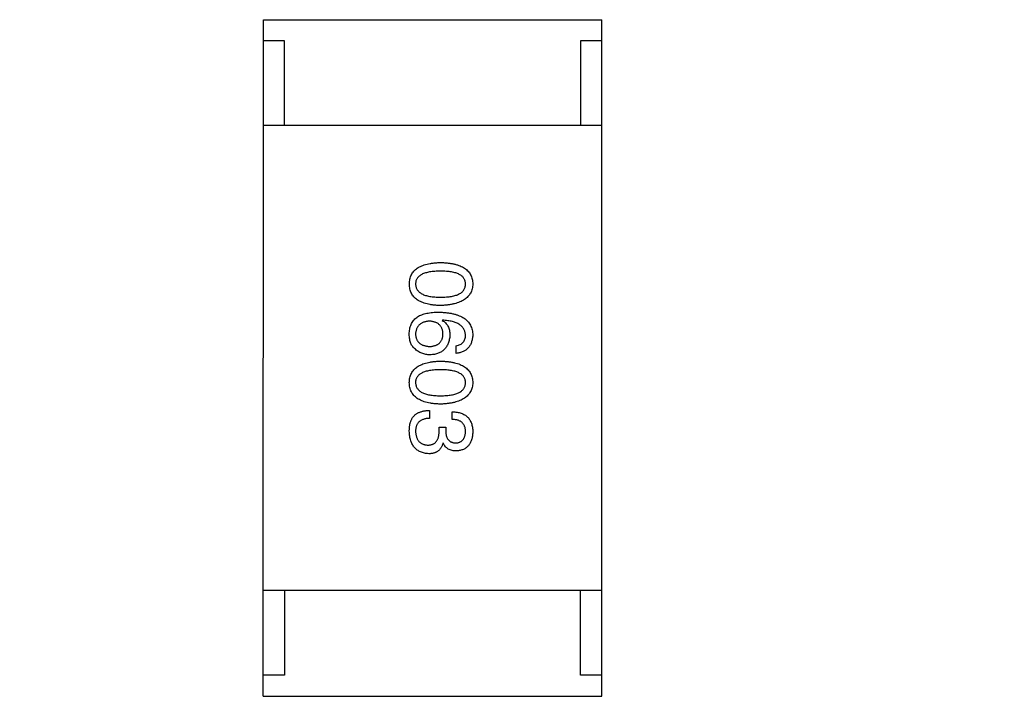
# Model space of a CAD drawing. Header units: millimetres. Extents: x 344 to 667, y 229 to 335.
# Tile 161 of 206: x 623.88 to 626.21, y 273.51 to 275.11. Entities that reach past the tile are written whole.
import ezdxf

# ---------------------------------------------------------------- set-up
doc = ezdxf.new("R2010")
doc.units = ezdxf.units.MM
doc.header["$LTSCALE"] = 0.5
doc.linetypes.add('CENTER', pattern=[50.8, 31.75, -6.35, 6.35, -6.35])
doc.layers.get('0').update_dxf_attribs({"linetype": 'CONTINUOUS'})

msp = doc.modelspace()

# ---------------------------------------------------------------- linework, layer by layer
at = {"linetype": 'Continuous'}
for p, q in [((624.4598, 273.5056), (624.4599, 275.1056)), ((624.4599, 275.1056), (625.2599, 275.1056)), ((625.2598, 273.5056), (625.2599, 275.1056)), ((624.5099, 275.0556), (624.4599, 275.0556)), ((624.5099, 274.8556), (624.5099, 275.0556)), ((625.2599, 275.0556), (625.2099, 275.0556)), ((625.2099, 275.0556), (625.2099, 274.8556)), ((625.2599, 274.8556), (624.4599, 274.8556)), ((624.8837, 274.3951), (624.8829, 274.3943)), ((624.9157, 274.3164), (624.9157, 274.3345)), ((624.8526, 274.1816), (624.8526, 274.1628)), ((624.9067, 274.1603), (624.9067, 274.1784)), ((624.8755, 274.1423), (624.8911, 274.1423)), ((624.8755, 274.1333), (624.8755, 274.1423)), ((624.8911, 274.1423), (624.8911, 274.1325)), ((624.8854, 274.1038), (624.8845, 274.1038)), ((625.2598, 273.7556), (624.4598, 273.7556)), ((624.5098, 273.7556), (624.5098, 273.5556)), ((625.2098, 273.5556), (625.2098, 273.7556)), ((624.5098, 273.5556), (624.4598, 273.5556)), ((625.2598, 273.5556), (625.2098, 273.5556)), ((624.4598, 273.5056), (625.2598, 273.5056))]:
    msp.add_line(p, q, dxfattribs=at)
at = {"color": 1, "linetype": 'CENTER'}
msp.add_line((531.3507, 274.2825), (654.121, 274.2825), dxfattribs=at)
at = {"linetype": 'Continuous'}
for points, knots in [([(624.8051, 274.4806), (624.8051, 274.4825), (624.8053, 274.4864), (624.8063, 274.4921), (624.8078, 274.4973), (624.8099, 274.5022), (624.8125, 274.5067), (624.8157, 274.5109), (624.8195, 274.5146), (624.8239, 274.518), (624.8288, 274.521), (624.8343, 274.5236), (624.8404, 274.5258), (624.847, 274.5277), (624.8541, 274.5292), (624.8619, 274.5303), (624.8702, 274.5311), (624.8759, 274.5313), (624.8788, 274.5314)], [0, 0, 0, 0, 0.059135, 0.115606, 0.169241, 0.221578, 0.273261, 0.324749, 0.377329, 0.431642, 0.488541, 0.548597, 0.612232, 0.680174, 0.752504, 0.829777, 0.912307, 1, 1, 1, 1]), ([(624.8788, 274.5109), (624.8765, 274.5109), (624.8718, 274.5108), (624.8651, 274.5104), (624.8589, 274.5099), (624.8531, 274.5091), (624.8478, 274.508), (624.843, 274.5067), (624.8386, 274.5052), (624.8346, 274.5034), (624.8311, 274.5014), (624.8281, 274.4992), (624.8255, 274.4966), (624.8235, 274.4939), (624.8218, 274.4909), (624.8206, 274.4877), (624.82, 274.4842), (624.8199, 274.4818), (624.8198, 274.4806)], [0, 0, 0, 0, 0.096457, 0.187288, 0.27178, 0.350132, 0.423455, 0.491343, 0.554037, 0.612253, 0.666313, 0.717038, 0.764921, 0.811214, 0.856775, 0.902988, 0.950234, 1, 1, 1, 1]), ([(624.8788, 274.5314), (624.8819, 274.5313), (624.8878, 274.5311), (624.8964, 274.5303), (624.9043, 274.5292), (624.9117, 274.5277), (624.9186, 274.5258), (624.9248, 274.5236), (624.9305, 274.521), (624.9356, 274.518), (624.9401, 274.5146), (624.944, 274.5109), (624.9474, 274.5067), (624.9501, 274.5022), (624.9522, 274.4973), (624.9538, 274.492), (624.9548, 274.4864), (624.955, 274.4825), (624.9551, 274.4805)], [0, 0, 0, 0, 0.088823, 0.172287, 0.250296, 0.323438, 0.392244, 0.456221, 0.516635, 0.573871, 0.628, 0.680335, 0.731489, 0.782557, 0.834044, 0.886738, 0.942089, 1, 1, 1, 1]), ([(624.9378, 274.4805), (624.9378, 274.4818), (624.9377, 274.4842), (624.937, 274.4876), (624.9359, 274.4909), (624.9342, 274.4939), (624.9321, 274.4966), (624.9296, 274.4991), (624.9265, 274.5014), (624.923, 274.5034), (624.9191, 274.5052), (624.9147, 274.5067), (624.9098, 274.508), (624.9045, 274.5091), (624.8988, 274.5099), (624.8925, 274.5104), (624.8858, 274.5108), (624.8812, 274.5109), (624.8788, 274.5109)], [0, 0, 0, 0, 0.049764, 0.097007, 0.143217, 0.188577, 0.235116, 0.282997, 0.333719, 0.387776, 0.445989, 0.508679, 0.576563, 0.649481, 0.728235, 0.812722, 0.903548, 1, 1, 1, 1]), ([(624.8788, 274.4297), (624.8759, 274.4298), (624.8702, 274.43), (624.8619, 274.4308), (624.8541, 274.4319), (624.847, 274.4334), (624.8404, 274.4353), (624.8343, 274.4375), (624.8288, 274.4401), (624.8239, 274.4431), (624.8195, 274.4465), (624.8157, 274.4502), (624.8125, 274.4544), (624.8099, 274.4589), (624.8078, 274.4638), (624.8063, 274.4691), (624.8053, 274.4747), (624.8051, 274.4786), (624.8051, 274.4806)], [0, 0, 0, 0, 0.08769, 0.170218, 0.24749, 0.319818, 0.387758, 0.451391, 0.511445, 0.568185, 0.622681, 0.67526, 0.726746, 0.778428, 0.830764, 0.884397, 0.940866, 1, 1, 1, 1]), ([(624.8198, 274.4806), (624.8199, 274.4793), (624.82, 274.4768), (624.8208, 274.4733), (624.8221, 274.4699), (624.8238, 274.4669), (624.8259, 274.464), (624.8285, 274.4615), (624.8315, 274.4592), (624.835, 274.4571), (624.839, 274.4552), (624.8433, 274.4537), (624.8482, 274.4523), (624.8534, 274.4513), (624.8592, 274.4504), (624.8653, 274.4498), (624.8719, 274.4495), (624.8765, 274.4494), (624.8788, 274.4494)], [0, 0, 0, 0, 0.050879, 0.099377, 0.146973, 0.193618, 0.240619, 0.289461, 0.34047, 0.395283, 0.453059, 0.515633, 0.582666, 0.655287, 0.732971, 0.815933, 0.905166, 1, 1, 1, 1]), ([(624.8788, 274.4494), (624.8812, 274.4494), (624.8858, 274.4495), (624.8925, 274.4498), (624.8988, 274.4504), (624.9045, 274.4513), (624.9098, 274.4524), (624.9147, 274.4537), (624.9191, 274.4552), (624.923, 274.4571), (624.9265, 274.4592), (624.9296, 274.4615), (624.9321, 274.464), (624.9342, 274.4668), (624.9359, 274.4699), (624.937, 274.4733), (624.9377, 274.4768), (624.9378, 274.4793), (624.9378, 274.4805)], [0, 0, 0, 0, 0.095719, 0.185854, 0.269738, 0.347952, 0.420315, 0.487894, 0.550245, 0.608186, 0.662454, 0.713283, 0.761375, 0.808209, 0.854301, 0.901312, 0.949396, 1, 1, 1, 1]), ([(624.9551, 274.4805), (624.9549, 274.4786), (624.9547, 274.4748), (624.9536, 274.4692), (624.952, 274.464), (624.9498, 274.4592), (624.947, 274.4547), (624.9436, 274.4506), (624.9397, 274.4469), (624.9352, 274.4435), (624.9301, 274.4405), (624.9244, 274.4379), (624.9182, 274.4356), (624.9114, 274.4337), (624.9041, 274.4322), (624.8962, 274.431), (624.8877, 274.4301), (624.8818, 274.4299), (624.8788, 274.4297)], [0, 0, 0, 0, 0.057415, 0.112361, 0.16496, 0.216437, 0.267441, 0.318839, 0.371478, 0.426325, 0.483626, 0.544235, 0.608673, 0.677374, 0.750405, 0.828394, 0.911525, 1, 1, 1, 1]), ([(624.805, 274.3648), (624.8052, 274.3669), (624.8054, 274.3709), (624.8065, 274.3767), (624.8081, 274.3821), (624.8103, 274.3872), (624.813, 274.3918), (624.8164, 274.3961), (624.8202, 274.4), (624.8232, 274.4022), (624.8247, 274.4033)], [0, 0, 0, 0, 0.137449, 0.267856, 0.393219, 0.514735, 0.63397, 0.753734, 0.874967, 1, 1, 1, 1]), ([(624.8526, 274.3927), (624.8513, 274.3926), (624.8488, 274.3924), (624.8451, 274.3919), (624.8418, 274.3911), (624.8386, 274.3902), (624.8357, 274.389), (624.833, 274.3875), (624.8306, 274.386), (624.8284, 274.3841), (624.8264, 274.3821), (624.8248, 274.3797), (624.8233, 274.3773), (624.8221, 274.3745), (624.8211, 274.3716), (624.8205, 274.3684), (624.8199, 274.365), (624.8198, 274.3627), (624.8198, 274.3615)], [0, 0, 0, 0, 0.076467, 0.148148, 0.216496, 0.280559, 0.342274, 0.401168, 0.458322, 0.514073, 0.569257, 0.62465, 0.68124, 0.739113, 0.799947, 0.862804, 0.929597, 1, 1, 1, 1]), ([(624.8247, 274.4033), (624.8263, 274.4042), (624.8295, 274.4059), (624.8347, 274.4081), (624.8404, 274.4099), (624.8466, 274.4114), (624.8531, 274.4126), (624.8602, 274.4134), (624.8677, 274.4139), (624.8729, 274.414), (624.8755, 274.414)], [0, 0, 0, 0, 0.101889, 0.209155, 0.322694, 0.442863, 0.569758, 0.70479, 0.848502, 1, 1, 1, 1]), ([(624.8846, 274.3623), (624.8845, 274.3635), (624.8844, 274.3658), (624.8839, 274.369), (624.8833, 274.3721), (624.8823, 274.375), (624.8812, 274.3776), (624.8797, 274.38), (624.8781, 274.3823), (624.8762, 274.3843), (624.8741, 274.3861), (624.8717, 274.3877), (624.8691, 274.3891), (624.8662, 274.3902), (624.8632, 274.3911), (624.8599, 274.3919), (624.8563, 274.3924), (624.8538, 274.3926), (624.8526, 274.3927)], [0, 0, 0, 0, 0.070453, 0.136523, 0.199866, 0.260392, 0.318446, 0.374657, 0.430182, 0.485556, 0.541071, 0.598396, 0.657208, 0.718642, 0.783247, 0.851631, 0.923928, 1, 1, 1, 1]), ([(624.8755, 274.414), (624.8787, 274.4139), (624.8848, 274.4137), (624.8936, 274.4128), (624.9019, 274.4117), (624.9096, 274.4101), (624.9167, 274.4081), (624.9231, 274.4057), (624.929, 274.4029), (624.9343, 274.3997), (624.9391, 274.3962), (624.9431, 274.3922), (624.9467, 274.3878), (624.9496, 274.3829), (624.9519, 274.3777), (624.9536, 274.3721), (624.9547, 274.3661), (624.9549, 274.362), (624.955, 274.3599)], [0, 0, 0, 0, 0.087517, 0.169686, 0.246944, 0.319347, 0.387088, 0.450961, 0.511075, 0.567974, 0.622351, 0.675039, 0.726853, 0.778688, 0.83093, 0.884738, 0.941043, 1, 1, 1, 1]), ([(624.8829, 274.3943), (624.8844, 274.3934), (624.8872, 274.3917), (624.8909, 274.3886), (624.894, 274.3849), (624.8966, 274.3808), (624.8985, 274.3762), (624.9, 274.3712), (624.9008, 274.3657), (624.9009, 274.3618), (624.9009, 274.3599)], [0, 0, 0, 0, 0.122276, 0.239997, 0.35611, 0.473903, 0.59404, 0.720428, 0.855383, 1, 1, 1, 1]), ([(624.9378, 274.3599), (624.9377, 274.3612), (624.9375, 274.3637), (624.9367, 274.3674), (624.9355, 274.3709), (624.9339, 274.3741), (624.9319, 274.3771), (624.9295, 274.3799), (624.9267, 274.3824), (624.9235, 274.3848), (624.9199, 274.3869), (624.9159, 274.3887), (624.9115, 274.3903), (624.9067, 274.3918), (624.9015, 274.3929), (624.8959, 274.3939), (624.89, 274.3947), (624.8859, 274.395), (624.8837, 274.3951)], [0, 0, 0, 0, 0.054741, 0.107075, 0.158339, 0.208382, 0.258772, 0.310045, 0.362765, 0.417822, 0.475982, 0.537466, 0.602901, 0.673037, 0.747247, 0.826291, 0.910782, 1, 1, 1, 1]), ([(624.8173, 274.3279), (624.8163, 274.3289), (624.8142, 274.3307), (624.8116, 274.3342), (624.8093, 274.3381), (624.8076, 274.3425), (624.8063, 274.3474), (624.8054, 274.3528), (624.8049, 274.3586), (624.805, 274.3627), (624.805, 274.3648)], [0, 0, 0, 0, 0.105033, 0.21147, 0.321511, 0.438526, 0.563605, 0.698055, 0.843218, 1, 1, 1, 1]), ([(624.8198, 274.3615), (624.8199, 274.3604), (624.8201, 274.3583), (624.8206, 274.3552), (624.8214, 274.3523), (624.8224, 274.3496), (624.8237, 274.3471), (624.8252, 274.3448), (624.827, 274.3427), (624.829, 274.3408), (624.8312, 274.3391), (624.8337, 274.3376), (624.8364, 274.3362), (624.8393, 274.3352), (624.8425, 274.3343), (624.8459, 274.3336), (624.8496, 274.3331), (624.8521, 274.3329), (624.8534, 274.3328)], [0, 0, 0, 0, 0.066682, 0.130303, 0.190802, 0.248749, 0.30534, 0.361219, 0.415721, 0.471765, 0.528279, 0.586428, 0.64659, 0.710143, 0.776461, 0.846692, 0.921137, 1, 1, 1, 1]), ([(624.8534, 274.3328), (624.8546, 274.3329), (624.857, 274.3331), (624.8605, 274.3336), (624.8637, 274.3343), (624.8667, 274.3352), (624.8695, 274.3364), (624.872, 274.3377), (624.8743, 274.3392), (624.8764, 274.341), (624.8782, 274.3429), (624.8798, 274.3451), (624.8812, 274.3475), (624.8824, 274.3501), (624.8833, 274.3528), (624.8839, 274.3558), (624.8844, 274.359), (624.8845, 274.3612), (624.8846, 274.3623)], [0, 0, 0, 0, 0.076288, 0.14871, 0.216387, 0.281386, 0.342528, 0.402111, 0.4591, 0.514852, 0.569974, 0.625644, 0.682226, 0.740156, 0.800362, 0.863471, 0.930116, 1, 1, 1, 1]), ([(624.9009, 274.3599), (624.9008, 274.358), (624.9005, 274.3545), (624.8996, 274.3494), (624.8984, 274.3445), (624.8969, 274.3401), (624.895, 274.336), (624.8929, 274.3321), (624.8904, 274.3287), (624.8877, 274.3256), (624.8846, 274.3228), (624.8812, 274.3204), (624.8775, 274.3183), (624.8734, 274.3166), (624.869, 274.3152), (624.8644, 274.3142), (624.8594, 274.3134), (624.856, 274.3132), (624.8542, 274.3132)], [0, 0, 0, 0, 0.074228, 0.144548, 0.211288, 0.274576, 0.335162, 0.393915, 0.450599, 0.506657, 0.562409, 0.618617, 0.676096, 0.735061, 0.79654, 0.860906, 0.928473, 1, 1, 1, 1]), ([(624.9157, 274.3345), (624.9174, 274.3348), (624.9208, 274.3356), (624.9253, 274.3374), (624.9292, 274.3398), (624.9324, 274.3427), (624.9349, 274.3463), (624.9366, 274.3503), (624.9377, 274.3549), (624.9378, 274.3582), (624.9378, 274.3599)], [0, 0, 0, 0, 0.1439, 0.274233, 0.394478, 0.509388, 0.621911, 0.738504, 0.863414, 1, 1, 1, 1]), ([(624.955, 274.3599), (624.9549, 274.3583), (624.9547, 274.3552), (624.954, 274.3506), (624.953, 274.3464), (624.9517, 274.3424), (624.9502, 274.3387), (624.9484, 274.3353), (624.9464, 274.3322), (624.944, 274.3293), (624.9414, 274.3267), (624.9385, 274.3244), (624.9354, 274.3224), (624.932, 274.3206), (624.9283, 274.3191), (624.9243, 274.3179), (624.9201, 274.317), (624.9172, 274.3166), (624.9157, 274.3164)], [0, 0, 0, 0, 0.073784, 0.144317, 0.211047, 0.274818, 0.336501, 0.395724, 0.453465, 0.510016, 0.566585, 0.622844, 0.680328, 0.739335, 0.800408, 0.863904, 0.93053, 1, 1, 1, 1]), ([(624.8542, 274.3132), (624.8525, 274.3132), (624.849, 274.3133), (624.8439, 274.314), (624.839, 274.3151), (624.8343, 274.3167), (624.8298, 274.3189), (624.8254, 274.3214), (624.8212, 274.3244), (624.8186, 274.3267), (624.8173, 274.3279)], [0, 0, 0, 0, 0.12904, 0.253809, 0.377066, 0.499122, 0.621469, 0.744665, 0.870607, 1, 1, 1, 1]), ([(624.805, 274.2474), (624.8051, 274.2494), (624.8053, 274.2533), (624.8062, 274.2589), (624.8078, 274.2642), (624.8098, 274.269), (624.8125, 274.2736), (624.8157, 274.2777), (624.8195, 274.2815), (624.8239, 274.2848), (624.8288, 274.2878), (624.8343, 274.2904), (624.8404, 274.2927), (624.847, 274.2945), (624.8541, 274.2961), (624.8619, 274.2971), (624.8701, 274.2979), (624.8759, 274.2981), (624.8788, 274.2982)], [0, 0, 0, 0, 0.059135, 0.115606, 0.169241, 0.221578, 0.273261, 0.324749, 0.377329, 0.431642, 0.488541, 0.548597, 0.612232, 0.680174, 0.752504, 0.829777, 0.912307, 1, 1, 1, 1]), ([(624.8788, 274.2777), (624.8764, 274.2777), (624.8718, 274.2777), (624.8651, 274.2773), (624.8589, 274.2767), (624.8531, 274.2759), (624.8478, 274.2748), (624.8429, 274.2736), (624.8385, 274.272), (624.8346, 274.2702), (624.8311, 274.2682), (624.8281, 274.266), (624.8255, 274.2635), (624.8234, 274.2607), (624.8218, 274.2578), (624.8206, 274.2545), (624.8199, 274.251), (624.8198, 274.2486), (624.8198, 274.2474)], [0, 0, 0, 0, 0.096457, 0.187288, 0.27178, 0.350132, 0.423455, 0.491343, 0.554037, 0.612253, 0.666313, 0.717038, 0.764921, 0.811214, 0.856775, 0.902988, 0.950234, 1, 1, 1, 1]), ([(624.8788, 274.2982), (624.8819, 274.2981), (624.8878, 274.2979), (624.8963, 274.2971), (624.9043, 274.2961), (624.9117, 274.2945), (624.9185, 274.2927), (624.9248, 274.2904), (624.9305, 274.2878), (624.9355, 274.2848), (624.9401, 274.2815), (624.944, 274.2777), (624.9473, 274.2736), (624.9501, 274.269), (624.9522, 274.2641), (624.9538, 274.2589), (624.9548, 274.2533), (624.9549, 274.2494), (624.955, 274.2474)], [0, 0, 0, 0, 0.088823, 0.172287, 0.250296, 0.323438, 0.392244, 0.456221, 0.516635, 0.573871, 0.628, 0.680335, 0.731489, 0.782557, 0.834044, 0.886738, 0.942089, 1, 1, 1, 1]), ([(624.9378, 274.2474), (624.9378, 274.2486), (624.9377, 274.251), (624.937, 274.2545), (624.9358, 274.2577), (624.9342, 274.2607), (624.9321, 274.2635), (624.9295, 274.266), (624.9265, 274.2682), (624.923, 274.2702), (624.9191, 274.272), (624.9147, 274.2736), (624.9098, 274.2748), (624.9045, 274.2759), (624.8987, 274.2767), (624.8925, 274.2773), (624.8858, 274.2777), (624.8812, 274.2777), (624.8788, 274.2777)], [0, 0, 0, 0, 0.049764, 0.097007, 0.143217, 0.188577, 0.235116, 0.282997, 0.333719, 0.387776, 0.445989, 0.508679, 0.576563, 0.649481, 0.728235, 0.812722, 0.903548, 1, 1, 1, 1]), ([(624.8788, 274.1966), (624.8759, 274.1967), (624.8701, 274.1969), (624.8618, 274.1976), (624.8541, 274.1987), (624.847, 274.2003), (624.8404, 274.2021), (624.8343, 274.2044), (624.8288, 274.207), (624.8239, 274.21), (624.8195, 274.2133), (624.8157, 274.2171), (624.8125, 274.2212), (624.8098, 274.2258), (624.8078, 274.2307), (624.8062, 274.2359), (624.8053, 274.2415), (624.8051, 274.2454), (624.805, 274.2474)], [0, 0, 0, 0, 0.08769, 0.170218, 0.24749, 0.319818, 0.387758, 0.451391, 0.511445, 0.568185, 0.622681, 0.67526, 0.726746, 0.778428, 0.830764, 0.884397, 0.940866, 1, 1, 1, 1]), ([(624.8198, 274.2474), (624.8199, 274.2461), (624.82, 274.2437), (624.8208, 274.2401), (624.822, 274.2368), (624.8237, 274.2337), (624.8259, 274.2309), (624.8285, 274.2283), (624.8315, 274.226), (624.835, 274.2239), (624.8389, 274.2221), (624.8433, 274.2205), (624.8481, 274.2192), (624.8534, 274.2181), (624.8591, 274.2173), (624.8653, 274.2167), (624.8719, 274.2163), (624.8765, 274.2163), (624.8788, 274.2162)], [0, 0, 0, 0, 0.050879, 0.099377, 0.146973, 0.193618, 0.240619, 0.289461, 0.34047, 0.395283, 0.453059, 0.515633, 0.582666, 0.655287, 0.732971, 0.815933, 0.905166, 1, 1, 1, 1]), ([(624.8788, 274.2162), (624.8812, 274.2163), (624.8858, 274.2163), (624.8925, 274.2167), (624.8987, 274.2173), (624.9045, 274.2181), (624.9098, 274.2192), (624.9147, 274.2205), (624.9191, 274.2221), (624.923, 274.2239), (624.9265, 274.226), (624.9295, 274.2283), (624.9321, 274.2309), (624.9342, 274.2337), (624.9358, 274.2368), (624.937, 274.2401), (624.9377, 274.2437), (624.9378, 274.2461), (624.9378, 274.2474)], [0, 0, 0, 0, 0.095719, 0.185854, 0.269738, 0.347952, 0.420315, 0.487894, 0.550245, 0.608186, 0.662454, 0.713283, 0.761375, 0.808209, 0.854301, 0.901312, 0.949396, 1, 1, 1, 1]), ([(624.955, 274.2474), (624.9549, 274.2454), (624.9547, 274.2416), (624.9536, 274.2361), (624.952, 274.2309), (624.9498, 274.226), (624.947, 274.2216), (624.9436, 274.2175), (624.9397, 274.2137), (624.9351, 274.2104), (624.9301, 274.2074), (624.9244, 274.2047), (624.9182, 274.2025), (624.9114, 274.2006), (624.9041, 274.199), (624.8962, 274.1978), (624.8877, 274.197), (624.8818, 274.1967), (624.8788, 274.1966)], [0, 0, 0, 0, 0.057415, 0.112361, 0.16496, 0.216437, 0.267441, 0.318839, 0.371478, 0.426325, 0.483626, 0.544235, 0.608673, 0.677374, 0.750405, 0.828394, 0.911525, 1, 1, 1, 1]), ([(624.805, 274.1325), (624.805, 274.1339), (624.8051, 274.1366), (624.8053, 274.1405), (624.8057, 274.1443), (624.8062, 274.1478), (624.8069, 274.1511), (624.8077, 274.1541), (624.8087, 274.1569), (624.8095, 274.1587), (624.8099, 274.1595)], [0, 0, 0, 0, 0.15115, 0.29371, 0.429149, 0.55661, 0.677302, 0.791017, 0.898045, 1, 1, 1, 1]), ([(624.8099, 274.1595), (624.8104, 274.1604), (624.8112, 274.1621), (624.8127, 274.1645), (624.8144, 274.1668), (624.8163, 274.1689), (624.8183, 274.1709), (624.8205, 274.1727), (624.8229, 274.1743), (624.8255, 274.1757), (624.8283, 274.177), (624.8312, 274.1782), (624.8344, 274.1792), (624.8377, 274.18), (624.8411, 274.1806), (624.8448, 274.1812), (624.8486, 274.1815), (624.8512, 274.1816), (624.8526, 274.1816)], [0, 0, 0, 0, 0.056906, 0.113264, 0.168825, 0.223843, 0.279195, 0.335267, 0.392098, 0.450414, 0.51054, 0.572219, 0.636652, 0.703156, 0.773102, 0.845505, 0.921063, 1, 1, 1, 1]), ([(624.8526, 274.1628), (624.8512, 274.1627), (624.8487, 274.1626), (624.845, 274.1622), (624.8415, 274.1615), (624.8383, 274.1606), (624.8353, 274.1595), (624.8326, 274.1581), (624.8302, 274.1565), (624.8279, 274.1547), (624.826, 274.1526), (624.8243, 274.1503), (624.8229, 274.1477), (624.8218, 274.1449), (624.8209, 274.1419), (624.8202, 274.1387), (624.8198, 274.1353), (624.8198, 274.1329), (624.8198, 274.1316)], [0, 0, 0, 0, 0.07723, 0.149593, 0.217944, 0.282232, 0.34411, 0.402297, 0.458791, 0.513966, 0.568538, 0.623291, 0.679957, 0.737243, 0.798142, 0.86118, 0.928728, 1, 1, 1, 1]), ([(624.9067, 274.1784), (624.9086, 274.1783), (624.9123, 274.1782), (624.9177, 274.1775), (624.9228, 274.1765), (624.9275, 274.1752), (624.9318, 274.1734), (624.9358, 274.1714), (624.9394, 274.1689), (624.9426, 274.1661), (624.9454, 274.163), (624.9479, 274.1594), (624.9501, 274.1555), (624.9518, 274.1513), (624.9532, 274.1467), (624.9542, 274.1417), (624.9549, 274.1364), (624.955, 274.1327), (624.955, 274.1308)], [0, 0, 0, 0, 0.074804, 0.144899, 0.211458, 0.274554, 0.334363, 0.392059, 0.448123, 0.503024, 0.558154, 0.613471, 0.670844, 0.729926, 0.792003, 0.857405, 0.926768, 1, 1, 1, 1]), ([(624.9378, 274.1316), (624.9378, 274.1328), (624.9377, 274.135), (624.9374, 274.1381), (624.9368, 274.1411), (624.9359, 274.1439), (624.9348, 274.1464), (624.9335, 274.1487), (624.9319, 274.1509), (624.9301, 274.1528), (624.928, 274.1545), (624.9256, 274.156), (624.9231, 274.1572), (624.9203, 274.1583), (624.9172, 274.1592), (624.9139, 274.1597), (624.9104, 274.1602), (624.9079, 274.1603), (624.9067, 274.1603)], [0, 0, 0, 0, 0.069877, 0.136363, 0.198671, 0.257968, 0.315462, 0.370709, 0.425568, 0.479847, 0.535753, 0.592303, 0.651386, 0.713311, 0.778642, 0.84836, 0.921866, 1, 1, 1, 1]), ([(624.8509, 274.0792), (624.8491, 274.0793), (624.8456, 274.0796), (624.8406, 274.0805), (624.8359, 274.0817), (624.8315, 274.0833), (624.8274, 274.0853), (624.8237, 274.0878), (624.8203, 274.0905), (624.8172, 274.0937), (624.8145, 274.0972), (624.8122, 274.1012), (624.8101, 274.1055), (624.8084, 274.1101), (624.8071, 274.1152), (624.806, 274.1206), (624.8053, 274.1264), (624.8051, 274.1304), (624.805, 274.1325)], [0, 0, 0, 0, 0.068236, 0.132937, 0.194125, 0.253174, 0.310181, 0.365986, 0.421096, 0.476216, 0.532352, 0.590232, 0.649824, 0.71274, 0.778406, 0.848058, 0.921922, 1, 1, 1, 1]), ([(624.8198, 274.1316), (624.8199, 274.1304), (624.82, 274.128), (624.8206, 274.1246), (624.8212, 274.1213), (624.8221, 274.1183), (624.8232, 274.1155), (624.8245, 274.113), (624.826, 274.1106), (624.8277, 274.1085), (624.8296, 274.1066), (624.8317, 274.1049), (624.834, 274.1035), (624.8365, 274.1022), (624.8392, 274.1012), (624.8421, 274.1005), (624.8452, 274.0999), (624.8474, 274.0998), (624.8485, 274.0997)], [0, 0, 0, 0, 0.076694, 0.149502, 0.218019, 0.283183, 0.345589, 0.405199, 0.462852, 0.519478, 0.575313, 0.630559, 0.687006, 0.744638, 0.804006, 0.866059, 0.931486, 1, 1, 1, 1]), ([(624.8485, 274.0997), (624.8496, 274.0997), (624.8517, 274.0997), (624.8548, 274.1001), (624.8576, 274.1008), (624.8603, 274.1017), (624.8627, 274.1029), (624.865, 274.1044), (624.867, 274.1061), (624.8688, 274.1081), (624.8704, 274.1103), (624.8718, 274.1128), (624.8729, 274.1156), (624.8739, 274.1186), (624.8746, 274.1219), (624.8751, 274.1255), (624.8755, 274.1293), (624.8755, 274.1319), (624.8755, 274.1333)], [0, 0, 0, 0, 0.066518, 0.129194, 0.188613, 0.245254, 0.300032, 0.353805, 0.407079, 0.461108, 0.516272, 0.574141, 0.634837, 0.699275, 0.767504, 0.840272, 0.917505, 1, 1, 1, 1]), ([(624.8911, 274.1325), (624.8911, 274.1314), (624.8912, 274.1292), (624.8916, 274.1262), (624.8921, 274.1233), (624.8928, 274.1206), (624.8937, 274.1181), (624.8948, 274.1159), (624.896, 274.1138), (624.8974, 274.1119), (624.899, 274.1103), (624.9008, 274.1089), (624.9027, 274.1076), (624.9048, 274.1066), (624.9071, 274.1057), (624.9095, 274.1051), (624.9121, 274.1048), (624.9139, 274.1046), (624.9149, 274.1046)], [0, 0, 0, 0, 0.079415, 0.154091, 0.22508, 0.29186, 0.355026, 0.415127, 0.472418, 0.528511, 0.583551, 0.638361, 0.693547, 0.750023, 0.807857, 0.868401, 0.932259, 1, 1, 1, 1]), ([(624.9149, 274.1046), (624.9158, 274.1047), (624.9175, 274.1048), (624.92, 274.1053), (624.9224, 274.106), (624.9246, 274.1068), (624.9266, 274.1079), (624.9285, 274.1091), (624.9302, 274.1105), (624.9317, 274.1122), (624.9331, 274.1139), (624.9342, 274.1159), (624.9353, 274.1181), (624.9361, 274.1204), (624.9368, 274.123), (624.9373, 274.1257), (624.9377, 274.1286), (624.9378, 274.1306), (624.9378, 274.1316)], [0, 0, 0, 0, 0.067655, 0.132224, 0.194132, 0.253145, 0.309858, 0.366002, 0.421361, 0.47702, 0.532632, 0.590536, 0.65067, 0.713258, 0.779588, 0.848803, 0.921949, 1, 1, 1, 1]), ([(624.955, 274.1308), (624.9549, 274.1291), (624.9548, 274.1257), (624.9541, 274.1209), (624.9533, 274.1163), (624.9521, 274.1121), (624.9507, 274.1081), (624.9489, 274.1045), (624.9469, 274.1012), (624.9446, 274.0982), (624.9421, 274.0955), (624.9392, 274.0932), (624.9361, 274.0911), (624.9327, 274.0894), (624.9291, 274.088), (624.9251, 274.0869), (624.9209, 274.0861), (624.918, 274.0859), (624.9165, 274.0857)], [0, 0, 0, 0, 0.077845, 0.151584, 0.221397, 0.287366, 0.350104, 0.410398, 0.467998, 0.524388, 0.579979, 0.635152, 0.690917, 0.747936, 0.806661, 0.867861, 0.932479, 1, 1, 1, 1]), ([(624.8845, 274.1038), (624.8842, 274.1028), (624.8836, 274.1008), (624.8825, 274.098), (624.8811, 274.0954), (624.8797, 274.093), (624.8781, 274.0908), (624.8764, 274.0888), (624.8745, 274.0869), (624.8725, 274.0853), (624.8703, 274.0839), (624.8679, 274.0826), (624.8655, 274.0815), (624.8628, 274.0807), (624.8601, 274.08), (624.8571, 274.0796), (624.8541, 274.0792), (624.852, 274.0792), (624.8509, 274.0792)], [0, 0, 0, 0, 0.069445, 0.136039, 0.200011, 0.261745, 0.322328, 0.381403, 0.438864, 0.496655, 0.554398, 0.612391, 0.672266, 0.733005, 0.79604, 0.861293, 0.928785, 1, 1, 1, 1]), ([(624.9165, 274.0857), (624.9147, 274.0858), (624.9111, 274.0859), (624.906, 274.0867), (624.9014, 274.0882), (624.8972, 274.0901), (624.8935, 274.0927), (624.8902, 274.0958), (624.8875, 274.0995), (624.8861, 274.1023), (624.8854, 274.1038)], [0, 0, 0, 0, 0.143686, 0.277942, 0.40333, 0.521785, 0.638573, 0.755208, 0.874773, 1, 1, 1, 1])]:
    msp.add_open_spline(points, degree=3, knots=knots, dxfattribs=at)

doc.saveas('drawing.dxf')
